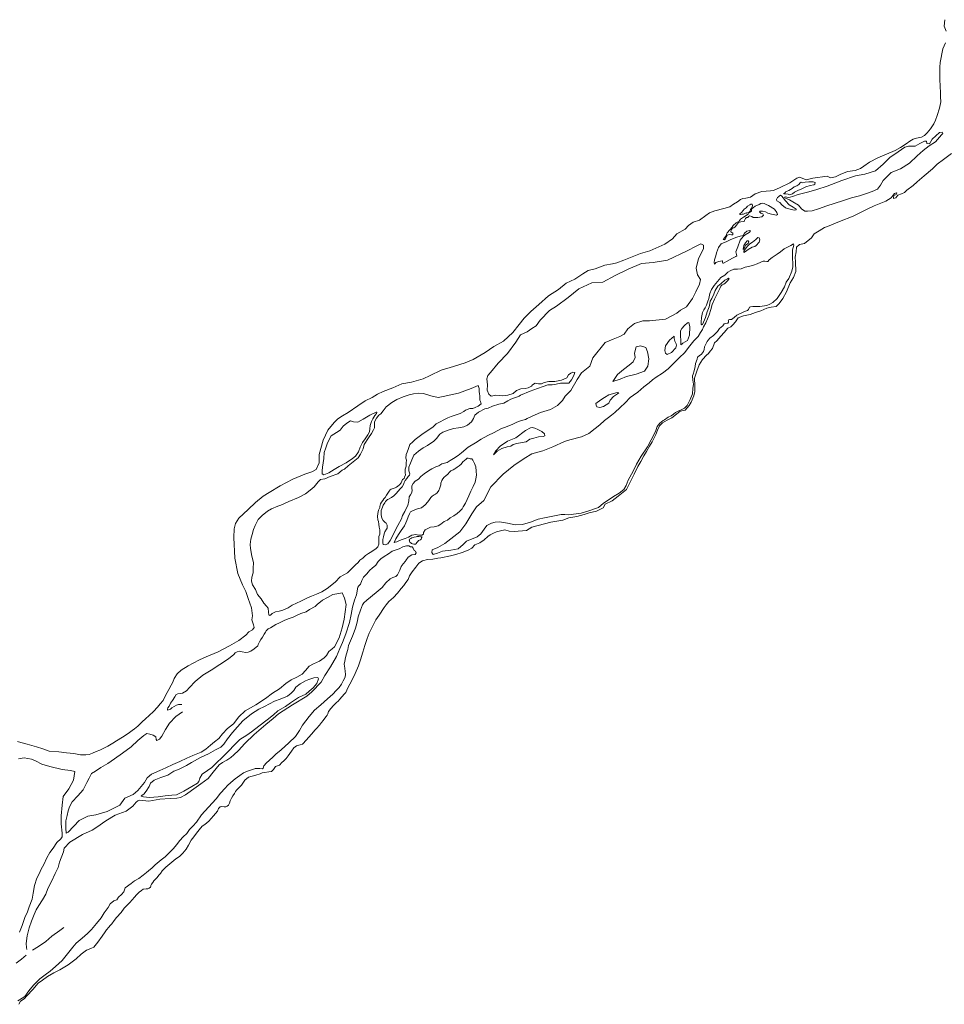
# Model space of a CAD drawing. Header units: metres. Extents: x 347609 to 404409, y 8548087 to 8605413.
# Tile 8 of 49: x 364044 to 365380, y 8551639 to 8553062. Entities that reach past the tile are written whole.
import ezdxf

# ---------------------------------------------------------------- set-up
doc = ezdxf.new("R2010")
doc.units = ezdxf.units.M
doc.layers.add('01. RIO', color=7, linetype='Continuous', lineweight=5, true_color=0x2776bb)

# ---------------------------------------------------------------- blocks, each defined once
blk = doc.blocks.new('REIORORI')
at = {"layer": '01. RIO', "color": 152, "lineweight": 15, "true_color": 0x2776bb, "flags": 128}
for points in [[(365390.6, 8552868.7), (365379.2, 8552860), (365370.2, 8552853.2), (365363.4, 8552846.7), (365351.4, 8552836.4), (365340.9, 8552827.6), (365335.2, 8552822.6), (365326.1, 8552815.8), (365322.7, 8552812.4), (365318.6, 8552810.3), (365313.1, 8552808.4), (365310.1, 8552804.8), (365307.1, 8552803.4), (365306.8, 8552804.9), (365307.3, 8552807.8), (365310.6, 8552809.6), (365311.6, 8552811.3), (365311.3, 8552811.9), (365308.4, 8552811.1), (365306.3, 8552808.6), (365303.4, 8552804.6), (365296, 8552799.9), (365278.8, 8552792.8), (365268, 8552787.5), (365259, 8552783.5), (365248.5, 8552778), (365228.9, 8552770.3), (365213.7, 8552764.2), (365207.1, 8552761.7), (365199.6, 8552757.1), (365192.4, 8552752.5), (365188.4, 8552746.7), (365178.3, 8552738.8), (365170.9, 8552737.2), (365166.5, 8552733.4), (365166, 8552726.7), (365164.6, 8552718.6), (365165.1, 8552711.9), (365165.5, 8552698), (365162.3, 8552689.6), (365157.6, 8552681.9), (365152.1, 8552668.9), (365147, 8552659.3), (365141.8, 8552652.1), (365137.4, 8552647.5), (365130.2, 8552646.4), (365123.7, 8552645), (365115.3, 8552641.2), (365107.2, 8552638.7), (365099.9, 8552636), (365090.3, 8552634), (365082.5, 8552631), (365078.3, 8552625.6), (365074.8, 8552621), (365071.7, 8552618), (365067.6, 8552616), (365062.1, 8552609.9), (365057.1, 8552604.5), (365051.6, 8552597.8), (365048, 8552594.9), (365045.4, 8552586.9), (365042, 8552582.8), (365039.3, 8552579.5), (365036.5, 8552577.4), (365030.9, 8552571), (365026, 8552563), (365022.4, 8552554.3), (365019, 8552543.8), (365019.6, 8552533.1), (365019.9, 8552524.6), (365018.4, 8552518.4), (365014.3, 8552509.1), (365011.3, 8552504.4), (365005.6, 8552497.6), (364998.3, 8552496.4), (364990.9, 8552490), (364986.3, 8552486.7), (364979.6, 8552483.4), (364973.2, 8552479.4), (364968.4, 8552475.1), (364965.9, 8552468.9), (364963.2, 8552462.7), (364958, 8552451.8), (364954.4, 8552445.8), (364950, 8552438), (364946, 8552431.9), (364941.6, 8552423.4), (364937.3, 8552416.5), (364932.2, 8552405.4), (364927.2, 8552395.5), (364921.1, 8552383.1), (364908.8, 8552373.2), (364900.2, 8552366.7), (364890.2, 8552361.8), (364887, 8552356.5), (364877.4, 8552351.5), (364867.1, 8552349.1), (364859.9, 8552346.9), (364848.9, 8552344.1), (364837.6, 8552342), (364828.7, 8552338.8), (364811.4, 8552335.9), (364784.1, 8552328.6), (364776.2, 8552323.6), (364758.6, 8552322.3), (364751.1, 8552322.9), (364745.2, 8552324.7), (364739, 8552323.1), (364733.2, 8552321.9), (364728.5, 8552320.1), (364723.9, 8552317.6), (364720.4, 8552315), (364715.2, 8552310.5), (364708.9, 8552305.9), (364701.5, 8552303), (364697.1, 8552298.1), (364692.1, 8552295.2), (364683.3, 8552292), (364674.1, 8552289.3), (364666.3, 8552286.9), (364652.7, 8552284.4), (364648.1, 8552283.9), (364640.8, 8552282.5), (364633.2, 8552282), (364626.2, 8552280.1), (364620.9, 8552276.5), (364616.3, 8552270.8), (364611.1, 8552264.1), (364607.2, 8552258), (364605.3, 8552252.9), (364602.1, 8552248.6), (364599.1, 8552244.4), (364595, 8552239.9), (364589.7, 8552233.2), (364584, 8552226.7), (364577.4, 8552221.2), (364573.3, 8552216.4), (364570.6, 8552212.4), (364563.3, 8552201.6), (364558.4, 8552194.7), (364553.4, 8552184), (364548.9, 8552175.6), (364545.9, 8552167.7), (364542.6, 8552157.6), (364539.9, 8552147.8), (364536.6, 8552137), (364533.7, 8552128.2), (364528.9, 8552117.1), (364525.8, 8552110.8), (364520.8, 8552101.7), (364518.4, 8552097.1), (364516.5, 8552093.1), (364515, 8552089.8), (364513.2, 8552087.6), (364509.4, 8552083.5), (364506.7, 8552080.1), (364504.1, 8552077.2), (364501.7, 8552075.2), (364497.4, 8552071), (364493.7, 8552066.4), (364490.3, 8552062), (364489.2, 8552059), (364488.2, 8552057), (364486.6, 8552054.8), (364484.7, 8552052.4), (364482.2, 8552048.9), (364480, 8552046), (364477.2, 8552042.2), (364473, 8552037.8), (364470.5, 8552035.1), (364466, 8552029.7), (364461, 8552024.5), (364458.2, 8552021.3), (364452.4, 8552015.1), (364449.1, 8552013.8), (364443.7, 8552012.3), (364440, 8552009.5), (364436.5, 8552004.7), (364434.2, 8552001.3), (364431.6, 8551997.9), (364428.9, 8551994.3), (364425.7, 8551990.8), (364422.9, 8551988.4), (364419.3, 8551984.6), (364413.5, 8551982.5), (364410.6, 8551978.4), (364407.9, 8551975.5), (364403.7, 8551975.1), (364397.8, 8551974.2), (364394.3, 8551973.4), (364391.4, 8551971.8), (364385.3, 8551970.2), (364379.6, 8551968.9), (364374.3, 8551967), (364369.4, 8551963), (364366.1, 8551958.5), (364364.2, 8551955.5), (364361.7, 8551952.7), (364359.4, 8551950.9), (364357.1, 8551948.6), (364355.9, 8551946.7), (364354.1, 8551943.5), (364351.8, 8551940.4), (364350.1, 8551936.9), (364348.1, 8551933), (364347.2, 8551929.5), (364345.7, 8551926.9), (364343.8, 8551925.1), (364341.7, 8551924.5), (364339.3, 8551924.2), (364336.1, 8551924.8), (364333.5, 8551924.3), (364331.2, 8551922), (364329.5, 8551917.9), (364324.1, 8551911.3), (364317.3, 8551903.6), (364311.3, 8551898.7), (364307.5, 8551896.5), (364303.1, 8551890.9), (364299.1, 8551886.5), (364295.4, 8551880.8), (364291.6, 8551876), (364287.6, 8551868.7), (364284.2, 8551863.2), (364279.5, 8551857.4), (364274.7, 8551852.5), (364269.4, 8551849.4), (364260.6, 8551842), (364255, 8551837.1), (364249.8, 8551831.7), (364247.4, 8551827.8), (364244.9, 8551825.5), (364242.6, 8551822.3), (364240.6, 8551820.3), (364237.6, 8551817.3), (364236, 8551814.8), (364234.5, 8551812.6), (364233.4, 8551810.7), (364233.1, 8551809), (364232.6, 8551808), (364231, 8551807), (364229.1, 8551806), (364226.6, 8551805.7), (364222.3, 8551805.4), (364219.7, 8551803.5), (364216.4, 8551801.2), (364212.6, 8551797.3), (364209.6, 8551793.6), (364202.7, 8551786.1), (364194.8, 8551777.8), (364190.2, 8551771.7), (364183.6, 8551764.2), (364180.4, 8551760.1), (364177, 8551755), (364174.7, 8551752.6), (364172.5, 8551750.2), (364169.3, 8551746.6), (364167.1, 8551743.7), (364162.9, 8551737.2), (364156.6, 8551728.8), (364151.1, 8551721.5), (364146.4, 8551719.4), (364140.2, 8551717.3), (364132.4, 8551711.6), (364125.3, 8551704.5), (364114, 8551696), (364101.7, 8551688.9), (364093.2, 8551684.5), (364083.8, 8551678.9), (364076.8, 8551674), (364070.6, 8551669.6), (364062.7, 8551660.4), (364053.9, 8551651.1), (364050.4, 8551646.7), (364045, 8551643.5), (364042.3, 8551638.9)], [(365381.2, 8553062.1), (365380.1, 8553052.6), (365382.8, 8553045.5)], [(365382.2, 8553028.5), (365378.1, 8553020), (365374.4, 8553000.4), (365373.7, 8552993.3), (365374.1, 8552987.8), (365373.8, 8552977), (365374.3, 8552964.7), (365374.7, 8552957.6), (365375, 8552950.8), (365375.5, 8552943.3), (365373.4, 8552934.1), (365370, 8552923.5), (365367.5, 8552916.7), (365365, 8552911.6), (365360.4, 8552904.1), (365355.4, 8552898.6), (365351.6, 8552894.6), (365347.6, 8552892.5), (365340.2, 8552890.9), (365335.5, 8552889.2), (365330.3, 8552886.3), (365325.3, 8552882.7), (365317.1, 8552877.4), (365309.2, 8552873.2), (365297, 8552867.7), (365284.1, 8552862.2), (365272.2, 8552856.2), (365263.8, 8552850.6), (365259.3, 8552846.9), (365251.3, 8552844), (365240.3, 8552842.6), (365229.6, 8552838.5), (365223.3, 8552835), (365215.8, 8552833.3), (365211.1, 8552835.7), (365190.5, 8552833.1), (365180.6, 8552830.7), (365174.9, 8552833.1), (365171.2, 8552834.4), (365167.4, 8552833.1), (365157, 8552826.5), (365143.2, 8552819.6), (365133.5, 8552815.1), (365128.9, 8552814.8), (365116.4, 8552813.7), (365106.8, 8552810.6), (365100.1, 8552805.7), (365093.4, 8552804.1), (365089.3, 8552803.4), (365085.5, 8552802), (365081.3, 8552799), (365075.7, 8552795.4), (365070.2, 8552791.7), (365061.4, 8552789.3), (365048.7, 8552785.8), (365041.1, 8552783.1), (365035.4, 8552778.9), (365026.6, 8552772.4), (365017.3, 8552769.2), (365010.4, 8552764.6), (365005.6, 8552759.3), (364993.7, 8552752.6), (364987.4, 8552745.5), (364976.3, 8552737.6), (364954.7, 8552728), (364941.2, 8552724.3), (364917, 8552714.3), (364907, 8552710.8), (364900.5, 8552709), (364889.8, 8552707.2), (364875.5, 8552702.1), (364865.6, 8552699.4), (364857.6, 8552694.7), (364846.2, 8552687.1), (364833.9, 8552681.1), (364822.5, 8552671.9), (364808, 8552663), (364794.1, 8552650.6), (364782.7, 8552640.3), (364772.9, 8552630.7), (364765.9, 8552621.4), (364756.6, 8552609.8), (364743.2, 8552597.5), (364729.3, 8552589.7), (364716.6, 8552581.1), (364699.4, 8552571.1), (364687.7, 8552566.2), (364670.8, 8552560.6), (364653.2, 8552555.3), (364637.1, 8552547.9), (364627.2, 8552542.9), (364610.2, 8552538.2), (364596, 8552535.6), (364582.9, 8552530.2), (364569.4, 8552524.7), (364561.2, 8552520.9), (364553.1, 8552516.2), (364543.2, 8552511.1), (364532.6, 8552504.1), (364518.8, 8552494.2), (364510.2, 8552489.5), (364503.8, 8552485.2), (364498.4, 8552480.1), (364489.3, 8552468.9), (364482.3, 8552454.5), (364476.8, 8552433.7), (364476.6, 8552421.4), (364472.5, 8552411.9), (364466.2, 8552408.5), (364455.8, 8552405.1), (364438.6, 8552398), (364420.3, 8552388.1), (364404.5, 8552378.5), (364395.8, 8552373.4), (364384.4, 8552364), (364374, 8552354.3), (364360.7, 8552341.6), (364355.5, 8552333.7), (364353.8, 8552326.3), (364353.5, 8552313.5), (364354.5, 8552283.8), (364358.9, 8552261.8), (364366, 8552245), (364370.4, 8552235.7), (364374.1, 8552225.6), (364378.6, 8552212.2), (364380.3, 8552200.2), (364379.2, 8552194.6), (364381.9, 8552187.2), (364382.7, 8552183.7), (364380.3, 8552180.2), (364375, 8552177.3), (364370.6, 8552172.4), (364360.4, 8552165), (364347.2, 8552157), (364330.8, 8552148.5), (364313.3, 8552141.3), (364303.8, 8552136.8), (364294.6, 8552132.1), (364287.4, 8552128.3), (364277.3, 8552121.8), (364271.6, 8552116.8), (364267.1, 8552110), (364265.1, 8552104.3), (364262.5, 8552100.3), (364259.5, 8552093.9), (364254.4, 8552085.1), (364251.3, 8552078.2), (364247, 8552073.4), (364243.1, 8552068.2), (364237.1, 8552062.2), (364230.8, 8552056.4), (364225.7, 8552051.6), (364221, 8552047.3), (364214.4, 8552041.1), (364209.5, 8552037.2), (364206.4, 8552034.8), (364200.7, 8552030.5), (364192.2, 8552024.9), (364183.6, 8552019.6), (364178.6, 8552016.4), (364170.9, 8552012.2), (364164.5, 8552008.8), (364159.7, 8552006.3), (364154.3, 8552004.1), (364149.2, 8552002.1), (364144.2, 8552000.1), (364139.1, 8551999.3), (364131.7, 8551999.3), (364121.9, 8552001.2), (364111.6, 8552002.3), (364100.1, 8552003.7), (364086.4, 8552005), (364077.1, 8552008), (364067.8, 8552011.3), (364054.4, 8552014.8), (364045.2, 8552017.4), (364040.4, 8552018.6)], [(364053.1, 8551709.7), (364046.5, 8551704.2), (364038.8, 8551698.4)], [(364041.2, 8551643.9), (364047.2, 8551648), (364051.3, 8551650.4), (364056.8, 8551658.2), (364063.7, 8551666.6), (364072.7, 8551675.6), (364080.4, 8551681.5), (364087.8, 8551686.7), (364095.5, 8551693.7), (364105.2, 8551702.1), (364110.7, 8551709.6), (364116.5, 8551716.7), (364120.4, 8551721.6), (364125.2, 8551727.2), (364134.1, 8551734.5), (364141.7, 8551741.1), (364147.6, 8551747.2), (364154.7, 8551755.6), (364161.5, 8551763.9), (364165.9, 8551771.3), (364171.6, 8551779), (364174.6, 8551784), (364179.9, 8551788.4), (364184, 8551790), (364186.4, 8551793.8), (364191.1, 8551797.7), (364194.1, 8551801.4), (364196.2, 8551807.3), (364204.8, 8551813.4), (364209.9, 8551817.4), (364216, 8551820.8), (364222.4, 8551825.7), (364227.1, 8551829.5), (364229.8, 8551831.7), (364235.3, 8551836.3), (364239.5, 8551840.3), (364245.2, 8551845.1), (364248.1, 8551847.5), (364253.8, 8551851.9), (364259.3, 8551857.6), (364263.4, 8551861.1), (364266, 8551864.2), (364270.3, 8551869.6), (364275.3, 8551875.8), (364279.8, 8551880.9), (364285.3, 8551885.9), (364289.4, 8551891.6), (364294.1, 8551896.5), (364299.1, 8551902.1), (364306.5, 8551912.6), (364316.5, 8551923.7), (364327.8, 8551936.1), (364334, 8551944.2), (364340.9, 8551951.5), (364344.3, 8551955.4), (364348.8, 8551959.7), (364355.1, 8551964.6), (364362, 8551969.7), (364367.2, 8551973.6), (364375.3, 8551976.9), (364380.9, 8551978.2), (364384.2, 8551979.6), (364391, 8551979.9), (364394.7, 8551979.5), (364395.7, 8551980.3), (364396.5, 8551983.7), (364400.3, 8551988), (364404.4, 8551991.5), (364410.2, 8551996.4), (364414, 8552000.4), (364421.7, 8552006.8), (364432.6, 8552016.8), (364442.6, 8552026.2), (364448.1, 8552034.9), (364452.6, 8552042.6), (364462.1, 8552055.1), (364469.8, 8552064.1), (364479.2, 8552071.8), (364488.6, 8552080.3), (364496.2, 8552087.1), (364501.4, 8552092.3), (364505.5, 8552096.9), (364508.9, 8552101.7), (364511.1, 8552106.5), (364514, 8552111.7), (364514.6, 8552116.3), (364514.1, 8552119.9), (364513.8, 8552124.6), (364513.3, 8552127.8), (364512.8, 8552130.7), (364513.6, 8552135.1), (364514.7, 8552140.2), (364516.1, 8552145.6), (364518.2, 8552151.7), (364519, 8552157.7), (364521.8, 8552164.4), (364524.6, 8552171), (364528.8, 8552181.1), (364530.6, 8552187.3), (364532, 8552193.7), (364533.2, 8552198.9), (364536.4, 8552208.4), (364539.4, 8552216.2), (364541.4, 8552219.3), (364545.7, 8552223.2), (364559.2, 8552234.2), (364567.7, 8552241.4), (364572.9, 8552248.1), (364579.4, 8552254.1), (364583.1, 8552255.7), (364587.6, 8552257.2), (364590, 8552259.8), (364593.2, 8552266.3), (364595.1, 8552271.8), (364598, 8552275.6), (364601.3, 8552279.2), (364601.8, 8552280.4), (364605.2, 8552285.1), (364610.5, 8552288.5), (364615.3, 8552289.3), (364616.7, 8552291.3), (364615.9, 8552293.7), (364613.8, 8552294.7), (364612.5, 8552298.3), (364611, 8552300), (364608.7, 8552300.3), (364606.1, 8552301.6), (364602.8, 8552301.6), (364597.8, 8552300.2), (364592.3, 8552297.3), (364588, 8552295.7), (364582, 8552293.9), (364576.8, 8552290), (364570.5, 8552286.4), (364565.7, 8552283), (364561.7, 8552278.8), (364558.7, 8552273.5), (364553.2, 8552269.3), (364549.9, 8552266.3), (364547.5, 8552263.5), (364545.5, 8552261.2), (364540.9, 8552256.4), (364538.4, 8552251.6), (364536.3, 8552246.4), (364534.1, 8552244), (364532.6, 8552241.7), (364530.6, 8552230.6), (364527.9, 8552223), (364524.6, 8552212.9), (364523.1, 8552202.2), (364520.3, 8552190.8), (364515.4, 8552174.5), (364510.6, 8552161.8), (364506.6, 8552153.4), (364501.8, 8552141.8), (364493.1, 8552126.6), (364485, 8552114.3), (364479.4, 8552104.4), (364466.1, 8552090.7), (364458.7, 8552084.1), (364438.3, 8552071.9), (364417.8, 8552059), (364410.1, 8552052.1), (364399.6, 8552043.5), (364382.7, 8552028.9), (364369.1, 8552015.7), (364360.1, 8552005.7), (364353.3, 8551999.4), (364349, 8551995.7), (364343.1, 8551991.8), (364336.8, 8551988.5), (364332.2, 8551985), (364323.6, 8551974.5), (364316.4, 8551965.3), (364305.8, 8551957.8), (364298.8, 8551953), (364283.6, 8551941.7)], [(364279.3, 8552061.8), (364269.5, 8552055.1), (364260.4, 8552045.2), (364254.6, 8552035.9), (364249.1, 8552026.6), (364245.8, 8552022), (364242, 8552020.4), (364240.9, 8552021.6), (364240.6, 8552025.7), (364236.6, 8552027.7), (364231.9, 8552029.4), (364227.5, 8552030.1), (364223.1, 8552027.5), (364214.6, 8552020.1), (364204.8, 8552011), (364192.3, 8552001.8), (364180.6, 8551993.7), (364171.1, 8551987.1), (364161.2, 8551981), (364153.1, 8551975.7), (364147.5, 8551972.5), (364147.1, 8551971.4), (364144.3, 8551966), (364141, 8551959.4), (364135.6, 8551949.1), (364127.8, 8551940), (364119.8, 8551931.4), (364115.7, 8551924.4), (364113.8, 8551918.8), (364112.2, 8551912), (364110.3, 8551904), (364110.3, 8551893.5), (364110.7, 8551886.2), (364113.8, 8551887.8), (364129.8, 8551904.6), (364142, 8551910.8), (364154, 8551913), (364170.3, 8551917.6), (364188.3, 8551926.7), (364195.9, 8551936.8), (364207.6, 8551942), (364214.4, 8551947.8), (364224.1, 8551959.4), (364227.9, 8551966.2), (364234.3, 8551971.5), (364246.1, 8551977), (364254.8, 8551980.8), (364265.1, 8551985.3), (364275.1, 8551990.1), (364285.5, 8551994.6), (364294.1, 8551998.4), (364306, 8552003.3), (364312.8, 8552007.7), (364319.6, 8552013.7), (364325.4, 8552018.3), (364331.5, 8552023.1), (364336.7, 8552030), (364343.9, 8552037.4), (364352.9, 8552044.5), (364360.6, 8552054.4), (364369.5, 8552063), (364385.2, 8552072), (364399.2, 8552081.1), (364409, 8552088.4), (364419.3, 8552094.9), (364428.4, 8552102.4), (364436.2, 8552108.1), (364444.2, 8552111.8), (364451.9, 8552115.9), (364456.8, 8552121.2), (364462.2, 8552127.7), (364468.3, 8552131), (364477.1, 8552135.1), (364483.9, 8552139.5), (364487.2, 8552143.2), (364490.7, 8552148.9), (364495.6, 8552152.5), (364498.8, 8552155.7), (364505.4, 8552168.8), (364509.8, 8552183.3), (364512.7, 8552195.8), (364515.6, 8552216.6), (364513.4, 8552225.9), (364509.9, 8552233.8), (364502, 8552232.3), (364496.5, 8552231.1), (364488.5, 8552227.1), (364481.3, 8552223.2), (364473.9, 8552216.9), (364470.9, 8552213.9), (364462.8, 8552209.8), (364457.8, 8552206.4), (364449.9, 8552203.6), (364444.7, 8552201.3), (364438.9, 8552198.7), (364433.1, 8552196.6), (364427, 8552194.1), (364419.4, 8552190.3), (364413.8, 8552187.7), (364406.1, 8552183.2), (364403.1, 8552181.7), (364400.2, 8552178.9), (364399, 8552176.8), (364397.3, 8552174), (364394.5, 8552169.5), (364392.3, 8552166), (364390.2, 8552162.8), (364388.5, 8552159.2), (364387.9, 8552157.1), (364382.8, 8552152.6), (364378, 8552149.3), (364374, 8552147.8), (364370.7, 8552147.2), (364365.4, 8552148.3), (364361.7, 8552149.2), (364358, 8552148.5), (364355.1, 8552146.7), (364353.3, 8552144.4), (364345.7, 8552138.3), (364333.1, 8552130.1), (364320.4, 8552121.9), (364308.6, 8552114.8), (364297.5, 8552105.5), (364289.2, 8552096.6), (364284.8, 8552092.2), (364279, 8552088.6), (364272.3, 8552087.7), (364269.8, 8552086.7), (364267.9, 8552083.1), (364264.8, 8552078.1), (364261.9, 8552074.1), (364259.9, 8552069.9), (364258, 8552067.2), (364257.2, 8552065.3), (364257.5, 8552064.1), (364259, 8552064.6), (364261.5, 8552065.7), (364263.8, 8552067.5), (364270.6, 8552071.4), (364273.1, 8552072.4), (364278.2, 8552072.2)], [(364041.8, 8551993.8), (364050.3, 8551995.4), (364060.8, 8551993.1), (364066.8, 8551990.6), (364075.6, 8551985.9), (364087.5, 8551982.4), (364105.1, 8551978.4), (364117.3, 8551976.8), (364123.4, 8551975.4), (364121.7, 8551963), (364114.9, 8551950.3), (364106.8, 8551939.3), (364105.3, 8551926.6), (364103.7, 8551911.2), (364103.6, 8551900), (364105.1, 8551886.3), (364105, 8551881.2), (364103.3, 8551878.2), (364097.6, 8551872.6), (364092, 8551864.6), (364087.3, 8551858.1), (364083.1, 8551850.7), (364078.6, 8551840.9), (364074.6, 8551834.1), (364071.7, 8551827.7), (364068.5, 8551821), (364065, 8551810.7), (364063.3, 8551799.6), (364061.9, 8551791), (364057.3, 8551779.9), (364055, 8551772.8), (364051.3, 8551764.3), (364047.3, 8551752.8), (364043.3, 8551743)], [(364053.8, 8551717.9), (364053.5, 8551720.9), (364053.1, 8551727), (364054.6, 8551737.9), (364057.5, 8551749.4), (364061, 8551759.3), (364064.7, 8551768.5), (364067.6, 8551775.6), (364071.6, 8551781.6), (364076.6, 8551790), (364081.5, 8551798), (364084.4, 8551806.5), (364089.6, 8551816.6), (364095, 8551827.8), (364099.2, 8551836.7), (364101.3, 8551844.3), (364107.1, 8551859.4), (364108.2, 8551864.4), (364116.3, 8551873.1), (364134.7, 8551884.2), (364148.4, 8551890.8), (364155.1, 8551895.1), (364168.4, 8551904.2), (364181.7, 8551912.2), (364197.8, 8551918.1), (364207.3, 8551925.1), (364212.2, 8551931.1), (364214.3, 8551933.2), (364217.5, 8551933.8), (364230.2, 8551932.7), (364246.2, 8551935.3), (364261.4, 8551936.4), (364270.7, 8551937.1), (364276.3, 8551937.6), (364283.6, 8551941.7)], [(364107.5, 8551749.8), (364101.9, 8551745.4), (364090.2, 8551737.4), (364081.3, 8551729.6), (364071, 8551722.6), (364062.3, 8551717.4)]]:
    blk.add_lwpolyline(points, dxfattribs=at)
for points in [[(365157.5, 8552805.4), (365154.6, 8552805.1), (365150.9, 8552805.9), (365149.5, 8552805.8), (365149.8, 8552804.7), (365156.5, 8552801.7), (365161.5, 8552798.9), (365169.6, 8552793.9), (365173.8, 8552788.5), (365178.6, 8552785.4), (365182.6, 8552785.1), (365189.2, 8552786), (365198.3, 8552788.9), (365210.7, 8552793), (365221, 8552796.2), (365234.6, 8552800.9), (365246.4, 8552804.8), (365257.8, 8552807.7), (365269.4, 8552811.2), (365276, 8552813.6), (365283.6, 8552817.2), (365288, 8552822.7), (365291.8, 8552829.8), (365303.3, 8552841), (365317.2, 8552846.7), (365330, 8552854.6), (365341.3, 8552865.3), (365349.6, 8552872.9), (365358.7, 8552879.8), (365367.4, 8552885.5), (365376.5, 8552895.8), (365378.4, 8552897.7), (365377.4, 8552899.7), (365373.5, 8552899), (365362.9, 8552889.4), (365359, 8552882.5), (365355.1, 8552883.2), (365354.5, 8552886.6), (365351.7, 8552886.4), (365344.9, 8552883), (365338.3, 8552879.4), (365328.4, 8552879.3), (365323.1, 8552877.7), (365313.5, 8552871), (365301.5, 8552862.8), (365292.2, 8552853.3), (365280.8, 8552843.6), (365265.3, 8552839), (365251.9, 8552836.4), (365232, 8552829.6), (365211, 8552821.3), (365196, 8552816.8), (365184.3, 8552813.3), (365169.2, 8552809.6), (365161, 8552806.5)], [(365151.9, 8552813.8), (365150.9, 8552813.3), (365150.7, 8552812.1), (365149.8, 8552811.6), (365148.4, 8552810.8), (365148.5, 8552810.2), (365150.7, 8552810.6), (365154.4, 8552810.1), (365156.5, 8552809.1), (365160.7, 8552810.3), (365163.9, 8552812.9), (365168.7, 8552815.2), (365174.2, 8552817.8), (365180.1, 8552820.5), (365186.3, 8552822.4), (365191.6, 8552823.3), (365193.4, 8552824.2), (365193.5, 8552826.7), (365190.7, 8552827.9), (365184.6, 8552827.9), (365179, 8552827.3), (365176, 8552826.5), (365174.3, 8552826.9), (365173.3, 8552827.4), (365172.2, 8552826.5), (365169.9, 8552824), (365167.3, 8552822.1), (365163.4, 8552820.3), (365160.3, 8552818), (365155.7, 8552815.2), (365153.2, 8552814.4)], [(365142.3, 8552807.4), (365143.5, 8552808.3), (365145.3, 8552807.2), (365151, 8552800.4), (365156, 8552794.5), (365162.1, 8552791.3), (365166.4, 8552788.4), (365166.4, 8552787.2), (365163.8, 8552786.7), (365159.1, 8552787.8), (365150.9, 8552790.3), (365145.7, 8552794.3), (365142.6, 8552797.9), (365138.2, 8552800.5), (365137.6, 8552802.1), (365139.3, 8552804.9), (365140.8, 8552806)], [(365060.8, 8552744.4), (365063, 8552747.4), (365065.4, 8552750.7), (365065.3, 8552752.1), (365066.5, 8552754), (365070.4, 8552758.4), (365073.7, 8552762.2), (365075.2, 8552764.4), (365079.3, 8552768.5), (365083.8, 8552771.1), (365085.9, 8552773.8), (365090.3, 8552776.7), (365096.6, 8552781.2), (365097.9, 8552782.7), (365100, 8552784.3), (365101.7, 8552785.5), (365101.6, 8552787), (365102, 8552788.8), (365106.8, 8552792.4), (365112.8, 8552795.1), (365115.2, 8552796.3), (365116.9, 8552796.9), (365119.7, 8552796.3), (365122.6, 8552795.1), (365126.4, 8552793.4), (365134.9, 8552788.4), (365138.2, 8552783.3), (365139.4, 8552780.3), (365137.9, 8552779.5), (365130.3, 8552780.9), (365125, 8552782.6), (365121.7, 8552784.2), (365117.3, 8552785.1), (365114, 8552785.1), (365113.3, 8552784.4), (365115.2, 8552782.6), (365118.1, 8552781.6), (365119, 8552779.4), (365116.8, 8552777.1), (365110.8, 8552776.4), (365104, 8552776.1), (365102.1, 8552777.7), (365098.7, 8552778.4), (365097.4, 8552777.5), (365096.2, 8552776), (365094.2, 8552776), (365092.9, 8552774.9), (365091.7, 8552772), (365091.1, 8552770.4), (365086.2, 8552769.8), (365082.8, 8552769.1), (365080, 8552765.1), (365078.1, 8552762.5), (365076.3, 8552761.4), (365074.2, 8552760.6), (365072.4, 8552758.4), (365071.9, 8552755.4), (365074.8, 8552753.4), (365074.6, 8552751.3), (365072.5, 8552751.3), (365069.7, 8552751.4), (365066.6, 8552750.8), (365064.9, 8552748.1), (365064.1, 8552745.2), (365062.3, 8552744.1)], [(365084.8, 8552781.3), (365087.1, 8552783.4), (365089.5, 8552786.2), (365091, 8552788.3), (365093.8, 8552790.2), (365095.8, 8552792.4), (365099.1, 8552794.5), (365100.7, 8552795.5), (365102.5, 8552795.3), (365103.1, 8552793), (365102, 8552790.3), (365100, 8552787.5), (365099.9, 8552785.5), (365098.1, 8552783.8), (365095.7, 8552782.8), (365094.4, 8552782.6), (365094, 8552782.9), (365092, 8552781.9), (365089.9, 8552781), (365088.3, 8552780.8), (365085.7, 8552780.4), (365085, 8552780.7)], [(365048, 8552708.8), (365047.5, 8552711.2), (365048.3, 8552714.9), (365050.1, 8552721), (365051.2, 8552725), (365054, 8552732.7), (365057.8, 8552737.9), (365066.1, 8552741.7), (365071.7, 8552744.5), (365080.6, 8552747.6), (365085.4, 8552749.2), (365089.4, 8552750.3), (365091.5, 8552753.7), (365095, 8552756.5), (365099, 8552757.4), (365099.7, 8552756.8), (365099.6, 8552755.7), (365098.1, 8552754.5), (365092.7, 8552751.2), (365089.5, 8552748.9), (365085.1, 8552743.2), (365081.9, 8552733.7), (365079.1, 8552726.5), (365080.4, 8552721), (365078.9, 8552720), (365074.3, 8552717.4), (365066.5, 8552712.9), (365061, 8552710.1), (365060.1, 8552710), (365059.8, 8552710.9), (365059.8, 8552713.1), (365059.4, 8552713.6), (365056.9, 8552713), (365054.3, 8552712.4), (365050.2, 8552710.9), (365049, 8552709.9)], [(364765.8, 8552517.9), (364767.9, 8552519.4), (364781.5, 8552525), (364792.1, 8552529.1), (364800.3, 8552532.1), (364807.4, 8552534.5), (364813.5, 8552534.5), (364819.4, 8552535.1), (364825.7, 8552536.7), (364837.8, 8552536.5), (364841.5, 8552541.6), (364844.6, 8552548), (364846.4, 8552552), (364843.5, 8552552.8), (364840.4, 8552551.3), (364837.1, 8552548.7), (364834.8, 8552544.2), (364826.8, 8552541.1), (364817.4, 8552538.9), (364808.7, 8552538.9), (364801.7, 8552537.5), (364798, 8552535.9), (364793.7, 8552535.8), (364789, 8552536.7), (364785.1, 8552534.3), (364783.6, 8552532.3), (364778.9, 8552529.9), (364774.2, 8552528.9), (364768, 8552528.4), (364762.1, 8552526.2), (364757.2, 8552521.9), (364749.6, 8552519.6), (364741.6, 8552518.4), (364732.2, 8552519.6), (364725.2, 8552517.8), (364722.1, 8552520.8), (364719.4, 8552526.6), (364720, 8552534.1), (364719.2, 8552543.1), (364720.5, 8552548), (364724.1, 8552551.9), (364735.6, 8552565.4), (364749.1, 8552579.6), (364761.1, 8552596.1), (364767.8, 8552606.6), (364777.3, 8552611.1), (364784.3, 8552615.6), (364790.3, 8552619.6), (364796.3, 8552627.6), (364809.5, 8552641.8), (364819.7, 8552648.1), (364836.7, 8552660.3), (364852.2, 8552673.3), (364870.9, 8552681.7), (364886.7, 8552682.8), (364904.7, 8552692.5), (364923.2, 8552701.3), (364942.6, 8552709.8), (364959.6, 8552711), (364980.1, 8552714.5), (365008.8, 8552728), (365021.5, 8552734.7), (365028.5, 8552738), (365032, 8552736.2), (365032, 8552731), (365025, 8552716.8), (365021.5, 8552703.1), (365023.5, 8552693.3), (365028, 8552686.6), (365026.5, 8552679.6), (365021, 8552668.6), (365016.3, 8552659.2), (365007.8, 8552646.9), (364999.1, 8552642.2), (364993.8, 8552637.7), (364977.3, 8552629.1), (364954.1, 8552626.9), (364944.4, 8552626.7), (364932.4, 8552622.9), (364922.7, 8552615.2), (364917.7, 8552607.4), (364911.4, 8552604.2), (364901.7, 8552600.5), (364890.2, 8552595.7), (364872.2, 8552573.5), (364867.7, 8552561.2), (364856, 8552551.7), (364849.5, 8552542.2), (364840.3, 8552526.3), (364832.2, 8552518), (364828.5, 8552511.5), (364821.3, 8552504.2), (364811.3, 8552498.8), (364796.5, 8552494.2), (364784.5, 8552488.8), (364777.3, 8552485.6), (364774.7, 8552484.4), (364769.3, 8552482.9), (364762.4, 8552480.2), (364756.4, 8552477.6), (364748.3, 8552473.9), (364739.4, 8552470.5), (364729.6, 8552465.6), (364720.7, 8552461), (364710.9, 8552455.6), (364702.4, 8552450.3), (364692.1, 8552444), (364682.6, 8552436.2), (364677.7, 8552432.3), (364670.6, 8552427.7), (364666.1, 8552425), (364661.7, 8552422.1), (364653.9, 8552420.1), (364649.6, 8552417.1), (364645.1, 8552415.6), (364639.7, 8552412.8), (364634.7, 8552409.8), (364628.5, 8552405.9), (364623.7, 8552401.8), (364620.2, 8552397.8), (364615.5, 8552395), (364612.6, 8552391.8), (364610.7, 8552388.4), (364610.7, 8552384.7), (364611.1, 8552382), (364610.4, 8552378.5), (364608.6, 8552375.5), (364606.8, 8552372.4), (364606.1, 8552366.4), (364604.7, 8552359.8), (364602.6, 8552355.5), (364600.4, 8552351.1), (364597.2, 8552345.5), (364595.6, 8552340.8), (364590.5, 8552330.8), (364586.6, 8552323.8), (364583.8, 8552317.3), (364579.2, 8552309.5), (364575.7, 8552304.4), (364572.1, 8552303.2), (364569.2, 8552303.6), (364568.8, 8552306.1), (364568.8, 8552310.7), (364569.7, 8552314.8), (364570.6, 8552319), (364571.8, 8552322), (364574.1, 8552325.9), (364575, 8552326.9), (364574.8, 8552331.5), (364573.7, 8552334.2), (364571.9, 8552335.2), (364569.4, 8552338.4), (364567.2, 8552341.8), (364566.3, 8552346.3), (364566.3, 8552350.1), (364566.5, 8552352.9), (364568, 8552357.3), (364569.1, 8552360.2), (364571.4, 8552363.8), (364572.6, 8552365.9), (364575.2, 8552368.8), (364577.1, 8552368.9), (364581, 8552371.6), (364584.5, 8552374.1), (364588.3, 8552377.6), (364590.5, 8552380), (364594.3, 8552384.4), (364596.7, 8552387.1), (364598.6, 8552390.4), (364599.3, 8552393.1), (364601, 8552395.8), (364603.2, 8552398.7), (364605.2, 8552401.9), (364607.2, 8552403.8), (364607.8, 8552405.8), (364606.1, 8552410.1), (364606.3, 8552415.3), (364608.9, 8552421.3), (364610.8, 8552425.9), (364613.7, 8552432.8), (364620.2, 8552438.6), (364626.8, 8552443.2), (364633.3, 8552446.8), (364638.3, 8552450.2), (364642.1, 8552452.4), (364646.4, 8552456.8), (364651, 8552462.9), (364655.2, 8552466), (364662.9, 8552468.9), (364670.7, 8552471.2), (364678.1, 8552472.2), (364686, 8552473.7), (364691.3, 8552476), (364696.9, 8552480.7), (364699.8, 8552485.8), (364701.8, 8552490.6), (364706.8, 8552495), (364716, 8552499.4), (364720.8, 8552500.4), (364727.2, 8552503.6), (364736.5, 8552506.2), (364743.7, 8552507.9), (364749.6, 8552511.3), (364753.6, 8552513.6), (364757.7, 8552515.2), (364762, 8552516.5)], [(364826.6, 8552346.9), (364816.9, 8552344.8), (364802.3, 8552342.1), (364793, 8552340.2), (364782.1, 8552336), (364770.4, 8552332.4), (364760.2, 8552332.1), (364749.1, 8552334.3), (364737.3, 8552336.1), (364731.3, 8552335.6), (364725.6, 8552334.5), (364719.2, 8552331.1), (364715, 8552325.8), (364710.3, 8552318.9), (364705.2, 8552314.5), (364689.8, 8552308.2), (364684.6, 8552303.4), (364677.7, 8552297.4), (364666.8, 8552295.4), (364654.9, 8552294.1), (364647.7, 8552291), (364641.3, 8552289.1), (364639.6, 8552291.8), (364640.2, 8552295.9), (364648.3, 8552299.4), (364658.5, 8552304.8), (364671.3, 8552315), (364679.8, 8552321.6), (364688.9, 8552333.2), (364697.2, 8552347.7), (364704, 8552357.9), (364714.9, 8552367.1), (364724.7, 8552386.9), (364742.6, 8552405.4), (364757.9, 8552417.6), (364773.1, 8552427.8), (364783.9, 8552434.5), (364800.1, 8552439.1), (364814.3, 8552444.6), (364831.2, 8552452.4), (364839.1, 8552454.8), (364855.8, 8552459.1), (364866.7, 8552464.1), (364875.5, 8552471.1), (364882.5, 8552476.6), (364889.2, 8552482.9), (364895, 8552487.3), (364899.3, 8552490.7), (364904.3, 8552494.2), (364911.7, 8552501.4), (364918.8, 8552508.3), (364926.1, 8552516), (364931.1, 8552519.5), (364937.1, 8552523.5), (364945.8, 8552531.3), (364953.8, 8552537.4), (364958.5, 8552541.6), (364963.7, 8552545.5), (364973, 8552551.3), (364981.3, 8552557.2), (364990.1, 8552566.4), (364997.4, 8552573.6), (365004.6, 8552580.4), (365012.4, 8552590.6), (365018.5, 8552598.1), (365024.4, 8552604), (365027.8, 8552609.9), (365030.7, 8552614.5), (365032.1, 8552618.3), (365035.6, 8552624.1), (365038.1, 8552629.6), (365040.5, 8552635.7), (365042.9, 8552643.1), (365044.9, 8552650.2), (365048.3, 8552658.1), (365051.1, 8552663.9), (365053.6, 8552668.5), (365055.9, 8552673.6), (365057.3, 8552677), (365059.1, 8552678.7), (365061.5, 8552680), (365063.4, 8552681.2), (365065.3, 8552683), (365067.4, 8552685.1), (365069.2, 8552687.9), (365068.5, 8552688.6), (365066.8, 8552687.4), (365063.3, 8552685.5), (365057.8, 8552680.8), (365053.1, 8552676.7), (365049.2, 8552670.8), (365047.4, 8552665.5), (365044.3, 8552659.1), (365042.1, 8552655.2), (365041.4, 8552651.8), (365040.2, 8552647.1), (365037.7, 8552639.7), (365034.9, 8552631.4), (365032.1, 8552624.8), (365030.8, 8552621.7), (365029.6, 8552621.1), (365028.8, 8552622.1), (365029, 8552624.8), (365029.2, 8552631.7), (365030.9, 8552638.7), (365032.5, 8552642.6), (365034.5, 8552645.4), (365036.4, 8552649.6), (365038.3, 8552655.1), (365040, 8552659.2), (365041.5, 8552666.4), (365044, 8552671.9), (365047.7, 8552678), (365052.4, 8552683.7), (365057.4, 8552689.3), (365063, 8552693), (365067.3, 8552697.2), (365070.9, 8552699.3), (365076, 8552701.5), (365081.4, 8552701.7), (365086.5, 8552702.2), (365092.5, 8552704.4), (365099.3, 8552706), (365104.7, 8552707.3), (365109.8, 8552709), (365115.2, 8552711.8), (365118.4, 8552712.9), (365121.1, 8552713), (365123.7, 8552712.8), (365125.2, 8552712.6), (365127, 8552715.1), (365131.4, 8552718.2), (365138.9, 8552723), (365143.7, 8552726.5), (365149, 8552730.7), (365158.5, 8552735.5), (365162.2, 8552738.2), (365162.8, 8552736.3), (365160.9, 8552729.3), (365161, 8552722.3), (365160.8, 8552716.7), (365161.2, 8552710.1), (365161.3, 8552704.9), (365160, 8552698.6), (365155.5, 8552687.9), (365151.7, 8552682.9), (365149.2, 8552675.9), (365144.3, 8552667.8), (365138.8, 8552658.9), (365132.6, 8552653.3), (365128.3, 8552650.8), (365123.9, 8552648.9), (365113.8, 8552647.3), (365108.2, 8552647.4), (365103.5, 8552647.4), (365100.4, 8552647.2), (365098.6, 8552646.8), (365097.5, 8552643.4), (365096, 8552641.7), (365091.7, 8552640.3), (365080.6, 8552635.2), (365076.4, 8552631.6), (365072.6, 8552628.9), (365069.6, 8552628.7), (365067.9, 8552628), (365068.6, 8552626.8), (365068.4, 8552625.1), (365067.3, 8552623.4), (365064.1, 8552623.1), (365062.3, 8552622.3), (365060.3, 8552619.8), (365055.5, 8552615.6), (365052.5, 8552611.3), (365046.8, 8552605.4), (365041.2, 8552601.8), (365038.9, 8552598.8), (365037.4, 8552597.1), (365036.5, 8552595.2), (365033.7, 8552589.1), (365033, 8552585.2), (365032.3, 8552582.4), (365029.4, 8552578.6), (365025.8, 8552576.3), (365023.7, 8552574.5), (365023.2, 8552571.4), (365020.8, 8552565), (365020, 8552560.6), (365018.7, 8552554.5), (365017.4, 8552549.6), (365016.2, 8552547.2), (365016.7, 8552541.2), (365017.6, 8552535.3), (365016.9, 8552529.2), (365016.5, 8552521.2), (365013, 8552513.1), (365008.5, 8552504.6), (365004.7, 8552500.8), (365000.1, 8552498.4), (364997.7, 8552497.4), (364991.8, 8552494.3), (364989.1, 8552491.8), (364985.7, 8552489.3), (364981, 8552487.5), (364975.9, 8552483.9), (364974, 8552482.6), (364969.2, 8552479), (364965.4, 8552474), (364962.8, 8552466.8), (364956.6, 8552455), (364951.4, 8552444.6), (364942.3, 8552431.3), (364935.2, 8552419.4), (364930.7, 8552409.7), (364923.5, 8552396.3), (364920.3, 8552389), (364916.9, 8552383), (364910.3, 8552377.5), (364901.9, 8552372.7), (364893, 8552366.7), (364887.6, 8552363.2), (364880.6, 8552357), (364864.9, 8552351.9), (364855.5, 8552348.9), (364837.1, 8552346.3), (364831.6, 8552346.7)], [(365089.7, 8552730.1), (365091.3, 8552732.5), (365092.9, 8552736.2), (365096.7, 8552738.8), (365097.7, 8552740.9), (365096.8, 8552742.5), (365095.3, 8552742.6), (365092.8, 8552739.7), (365090.7, 8552735.6), (365089.9, 8552732.4), (365089.4, 8552730.7)], [(365090.6, 8552725.6), (365093, 8552727.2), (365097, 8552730), (365102.6, 8552733.1), (365106.3, 8552734.4), (365108.3, 8552735.6), (365112.5, 8552740.4), (365113.5, 8552743.8), (365112.5, 8552746.8), (365110.6, 8552747.1), (365107.8, 8552744.3), (365103.3, 8552740.7), (365099.1, 8552738), (365096, 8552734.7), (365094.4, 8552732.8), (365092.4, 8552730.6), (365090.7, 8552727.3)], [(364999.5, 8552591.9), (364999.5, 8552597.8), (364998.9, 8552605.4), (364998.8, 8552612.4), (365000.7, 8552615.5), (365005, 8552620.1), (365009.2, 8552623.7), (365011.2, 8552624.3), (365012.6, 8552618.2), (365011.8, 8552606.2), (365009.2, 8552598.6), (365002.3, 8552594.5), (365000.7, 8552592.9)], [(364989.8, 8552604.8), (364983.1, 8552598.9), (364977.2, 8552590.9), (364976.2, 8552583.9), (364977.2, 8552580.2), (364979.8, 8552578), (364986, 8552580.9), (364992.4, 8552587.9), (364993.1, 8552591.5), (364992.9, 8552593.7), (364990.7, 8552597.3), (364989.9, 8552601.2)], [(364901.4, 8552539.2), (364912, 8552542.4), (364921.1, 8552546.4), (364935.1, 8552549.6), (364946.8, 8552554.2), (364951.8, 8552561.3), (364953.4, 8552571.9), (364951.5, 8552581.9), (364948.8, 8552588.5), (364941.4, 8552590.6), (364935, 8552589.1), (364932.7, 8552580.1), (364933.4, 8552573.9), (364930.5, 8552567.6), (364924.6, 8552562.9), (364916.6, 8552556.6), (364907.8, 8552549.2)], [(364710.8, 8552506.7), (364710.2, 8552508.1), (364709.7, 8552510.3), (364708.7, 8552512.1), (364708.7, 8552515.8), (364708.8, 8552518.2), (364708.3, 8552521.2), (364707.7, 8552524.6), (364707.9, 8552529), (364706.7, 8552533.4), (364696.5, 8552529), (364678, 8552522.2), (364655.7, 8552517.3), (364648.6, 8552515.9), (364638.2, 8552518.2), (364627.3, 8552521.7), (364620.4, 8552522.2), (364613.2, 8552521.4), (364606.7, 8552519.7), (364598.3, 8552517.2), (364588.8, 8552513.3), (364581.7, 8552509), (364573.5, 8552502.6), (364569.2, 8552496.7), (364565.8, 8552492.4), (364563, 8552490.7), (364559.7, 8552486), (364556.7, 8552480.6), (364556.6, 8552475.8), (364556.6, 8552472.2), (364555.4, 8552469.1), (364552.1, 8552464), (364548.1, 8552457.6), (364541.9, 8552448.2), (364540.3, 8552441.7), (364536.3, 8552434), (364532.8, 8552428.8), (364518.8, 8552417), (364513.4, 8552412.5), (364510, 8552410.9), (364503.6, 8552405.9), (364492.6, 8552401.8), (364484.7, 8552398.6), (364478.5, 8552397.5), (364475.3, 8552393.9), (364469.3, 8552387.1), (364463.8, 8552382.2), (364457, 8552376.7), (364446.6, 8552371.3), (364432.6, 8552365.5), (364421.1, 8552360.6), (364416.7, 8552358.8), (364407.6, 8552354.9), (364401.9, 8552351.8), (364394.2, 8552345.6), (364388.6, 8552339.8), (364383.9, 8552331.1), (364381.7, 8552325), (364379.6, 8552318.2), (364377.7, 8552311.2), (364376.9, 8552303.4), (364377.6, 8552297.5), (364379.4, 8552286.7), (364381.6, 8552277.4), (364381.3, 8552268.6), (364381, 8552262.4), (364379.4, 8552256.2), (364378.8, 8552250.4), (364380.2, 8552245.1), (364384.8, 8552238.5), (364387.7, 8552231.3), (364392.6, 8552224.9), (364396.7, 8552218.7), (364400.5, 8552214.6), (364402.7, 8552211.4), (364403.2, 8552205.6), (364404, 8552201.9), (364405.1, 8552201.1), (364406.8, 8552201.7), (364408.9, 8552203.9), (364413.6, 8552206.3), (364418.6, 8552207.3), (364424.2, 8552208.5), (364431.9, 8552212.2), (364437.4, 8552215.9), (364450, 8552221.4), (364459.7, 8552226.4), (364465.6, 8552228.9), (364472.6, 8552231.7), (364480.3, 8552235.3), (364488.1, 8552240.1), (364499.6, 8552248.9), (364506.9, 8552256.6), (364517.6, 8552262.8), (364525.3, 8552270.5), (364529.1, 8552273.9), (364532.8, 8552277.6), (364535.6, 8552280.8), (364539.8, 8552283.9), (364543.8, 8552287.4), (364547.8, 8552290.4), (364552.9, 8552293.4), (364558.8, 8552297.8), (364561.4, 8552300), (364563, 8552304.2), (364562.9, 8552310.1), (364563.1, 8552315.1), (364564.2, 8552318.5), (364564.5, 8552324.7), (364563.6, 8552328.4), (364562.8, 8552332.9), (364562.3, 8552336.8), (364561.4, 8552339.2), (364561, 8552344.1), (364561.6, 8552348.4), (364562.2, 8552353.1), (364564.2, 8552356.8), (364564.4, 8552358.3), (364565.5, 8552362.2), (364566.8, 8552364.9), (364568.9, 8552367.1), (364570.3, 8552369.4), (364572.2, 8552371.6), (364574, 8552374.7), (364575.9, 8552377.6), (364577.8, 8552380.4), (364579.2, 8552382.3), (364580.9, 8552383.4), (364583.4, 8552384.5), (364586.5, 8552385.5), (364588.6, 8552386.3), (364590.3, 8552387.8), (364592.8, 8552390), (364595, 8552392.7), (364597.2, 8552397.5), (364599.3, 8552399.1), (364600.2, 8552401), (364601.6, 8552404.1), (364601, 8552407), (364601.1, 8552412.3), (364602.4, 8552416.7), (364602.6, 8552421.4), (364602.7, 8552425.5), (364601.8, 8552428.5), (364602.4, 8552433.4), (364603.8, 8552437.2), (364605.6, 8552442.5), (364607.7, 8552448), (364612, 8552451.8), (364615.3, 8552455.3), (364621.1, 8552459.8), (364627.1, 8552463.8), (364633.7, 8552468.5), (364641.2, 8552473.8), (364645.8, 8552477.8), (364650.5, 8552480.5), (364657.7, 8552484.1), (364662.5, 8552486.7), (364667.6, 8552488.7), (364671.9, 8552490), (364680.7, 8552493.1), (364685.9, 8552495.6), (364688.3, 8552497.6), (364694.3, 8552500.1), (364698.6, 8552500.1), (364702.3, 8552501.4), (364706.3, 8552503.7)], [(364876.4, 8552507.5), (364883.9, 8552512.4), (364888.9, 8552515.8), (364895.6, 8552519.8), (364907.4, 8552523.3), (364909.7, 8552522.8), (364908.1, 8552521.3), (364902.1, 8552517.6), (364897.2, 8552512.1), (364895.2, 8552507.7), (364887.8, 8552503.2), (364882.5, 8552501.6), (364877.9, 8552502.5), (364876.9, 8552505)], [(364559.1, 8552494.7), (364549.9, 8552490.4), (364540.4, 8552484.7), (364532.5, 8552480.3), (364526.3, 8552480.6), (364521.7, 8552482.1), (364516.4, 8552479.1), (364511.1, 8552474.6), (364506.9, 8552468.8), (364501.6, 8552465.4), (364493.8, 8552460.5), (364488.7, 8552450.4), (364486.2, 8552443.3), (364483.7, 8552436.5), (364483.2, 8552427.6), (364481.7, 8552415.5), (364481.2, 8552410.2), (364481.2, 8552405.7), (364483.6, 8552404.1), (364490.5, 8552406.9), (364498.5, 8552411.7), (364505.6, 8552416.5), (364515.6, 8552421.6), (364524.8, 8552427.6), (364529.3, 8552431.1), (364533.3, 8552437.7), (364535.9, 8552444), (364539.2, 8552451.1), (364543.1, 8552456.4), (364547, 8552462.2), (364549.5, 8552466.5), (364549.7, 8552470.7), (364550.4, 8552475.5), (364552.5, 8552481.1), (364554.3, 8552485.1), (364557.3, 8552489.9), (364559.7, 8552492.8), (364560.2, 8552494), (364560.1, 8552494.7), (364559.8, 8552495), (364559.5, 8552494.8)], [(364782.2, 8552472.3), (364774.9, 8552468.3), (364761, 8552457.8), (364749, 8552453), (364738.3, 8552445.8), (364731.9, 8552439.1), (364728.5, 8552433.1), (364734.1, 8552438.4), (364740.5, 8552442.2), (364748.6, 8552444.7), (364753.7, 8552445.8), (364757, 8552448), (364762.6, 8552449.3), (364770.1, 8552451), (364775.7, 8552452), (364781.4, 8552455.6), (364786.8, 8552457.2), (364793.8, 8552459), (364800.4, 8552459.5), (364803.1, 8552460.7), (364802.3, 8552463.7), (364798.3, 8552466.7), (364792.8, 8552469.9), (364788.4, 8552471.8), (364784.4, 8552472.5)], [(364585.3, 8552306.6), (364587.4, 8552311.9), (364591.4, 8552317.9), (364595.3, 8552323.7), (364599.8, 8552330.3), (364601.8, 8552334.9), (364603.3, 8552338.4), (364605.3, 8552343.4), (364607, 8552347.9), (364608.5, 8552350.6), (364612.3, 8552352.9), (364618.7, 8552355.2), (364624.8, 8552356.7), (364630, 8552361), (364633.5, 8552365.3), (364636, 8552368.7), (364638.1, 8552371.4), (364640.2, 8552373.6), (364642.8, 8552375.1), (364644.6, 8552376.1), (364647.1, 8552378.1), (364649.8, 8552381.6), (364651.2, 8552385.2), (364652.4, 8552389.7), (364652.7, 8552392), (364654.2, 8552395.8), (364655.3, 8552398.3), (364657.4, 8552400.9), (364659.7, 8552402.7), (364662.7, 8552405.3), (364665.2, 8552408.1), (364667.2, 8552409.8), (364670.3, 8552411.3), (364672.7, 8552412.9), (364674.3, 8552413.9), (364676.1, 8552415.1), (364678.9, 8552417.1), (364681.8, 8552419.4), (364684.4, 8552422.8), (364686.5, 8552425.1), (364689.2, 8552427.1), (364690.7, 8552428.1), (364692.1, 8552428.1), (364695.1, 8552427.5), (364697.2, 8552427.5), (364698.9, 8552425.2), (364701, 8552420.5), (364702.9, 8552415.8), (364703.7, 8552409.6), (364703.9, 8552403.6), (364703.3, 8552398.4), (364702.3, 8552393.6), (364699.3, 8552387.5), (364695.9, 8552380.8), (364693.1, 8552373.9), (364690.5, 8552368.6), (364688, 8552363.3), (364684.9, 8552358), (364683.6, 8552355.3), (364680, 8552351.5), (364676.2, 8552348.2), (364671.1, 8552344.9), (364666.2, 8552342.1), (364662.4, 8552338.9), (364657.3, 8552336.6), (364652.7, 8552333.1), (364648.9, 8552330.4), (364643, 8552329.2), (364637.8, 8552328.5), (364633.9, 8552326.7), (364630, 8552324.7), (364627.4, 8552320.9), (364627.4, 8552319.2), (364627.5, 8552318.3), (364625, 8552317.2), (364620, 8552317.2), (364616.4, 8552317.9), (364610.7, 8552316.8), (364605.9, 8552314.3), (364601.1, 8552312.4), (364596.6, 8552310.9), (364592.7, 8552309.1), (364588.7, 8552307.5), (364586.4, 8552306.7), (364585.7, 8552306.6)], [(364618, 8552315.1), (364619.5, 8552315.1), (364620.8, 8552314.9), (364623.4, 8552314.8), (364624.7, 8552314.8), (364625.3, 8552314.5), (364624.8, 8552313.6), (364624.5, 8552312.4), (364624.1, 8552311.2), (364622.9, 8552310.5), (364621.6, 8552309.7), (364620.2, 8552309.2), (364619.3, 8552308), (364618.8, 8552307.4), (364617.7, 8552306.5), (364617, 8552305), (364616.6, 8552304), (364614.8, 8552304), (364613.4, 8552304.2), (364611.7, 8552304.7), (364610.3, 8552305.2), (364609.1, 8552305.9), (364607.5, 8552307.1), (364607.2, 8552308.2), (364607, 8552309.6), (364606.7, 8552310.5), (364607, 8552311.3), (364608.4, 8552311.5), (364609.2, 8552312.2), (364610.8, 8552313.1), (364612.3, 8552313.7), (364614.2, 8552314.3), (364616.7, 8552314.8), (364617.6, 8552314.9)], [(364222.5, 8551939), (364231.6, 8551937.6), (364243.8, 8551938.6), (364254, 8551940.2), (364263.7, 8551941.2), (364270.3, 8551941.9), (364281.1, 8551947.2), (364292.4, 8551953.6), (364300.7, 8551958.6), (364302.7, 8551961.1), (364304.1, 8551965.6), (364307.6, 8551971.7), (364315.2, 8551976.9), (364321.3, 8551981.4), (364327.6, 8551987.6), (364337, 8551996.2), (364346.5, 8552005.7), (364353.3, 8552013.2), (364362.1, 8552021.9), (364371.9, 8552027.9), (364379, 8552032.7), (364389.6, 8552041.1), (364401.6, 8552050.2), (364410.8, 8552057.3), (364417.1, 8552063.1), (364427.9, 8552069.5), (364435.2, 8552074.6), (364446.6, 8552082.5), (364457.4, 8552087.3), (364462.2, 8552091.5), (364468.1, 8552096.5), (364473.2, 8552102.6), (364475.9, 8552109.3), (364474.8, 8552111.4), (364468.7, 8552110.9), (364461.9, 8552108.5), (364457, 8552106.4), (364449.3, 8552102.1), (364442.8, 8552097.2), (364439.9, 8552092.7), (364436, 8552088.4), (364430.7, 8552084.5), (364420.1, 8552079.8), (364411.9, 8552076.9), (364397.8, 8552069.4), (364389.4, 8552065.6), (364379, 8552058.8), (364366.4, 8552048.5), (364358.4, 8552039.8), (364351.4, 8552031.9), (364343.9, 8552022.6), (364338.7, 8552014.9), (364334.5, 8552010.4), (364326.6, 8552006.6), (364316.7, 8552000.8), (364305.2, 8551995.6), (364292.1, 8551988.6), (364284.7, 8551984.3), (364274.3, 8551978.9), (364266.7, 8551976), (364257.7, 8551970.3), (364247.8, 8551966.8), (364237.9, 8551963.1), (364232.9, 8551958.4), (364230.9, 8551953.7), (364226.6, 8551947.2), (364223, 8551942.6), (364219.2, 8551940.3), (364219.6, 8551939.8), (364221.7, 8551939.5)]]:
    blk.add_lwpolyline(points, close=True, dxfattribs=at)

msp = doc.modelspace()

# ---------------------------------------------------------------- block references
msp.add_blockref('REIORORI', (0, 0))

doc.saveas('drawing.dxf')
